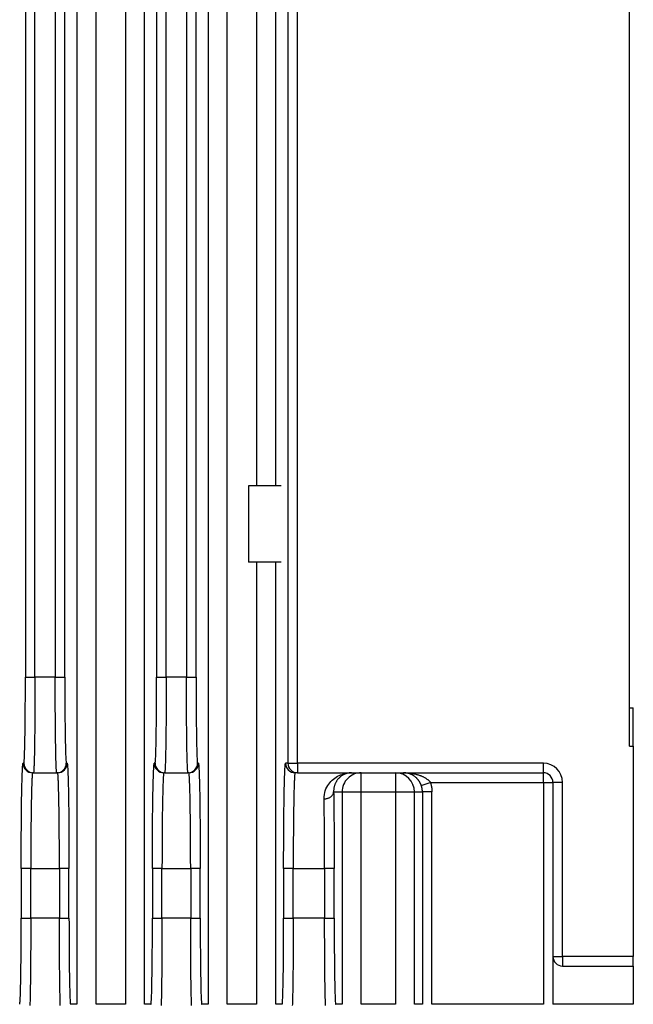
# Model space of a CAD drawing. Extents: x 11458 to 11780, y -1544 to -1214.
# Tile 26 of 35: x 11748 to 11780, y -1434 to -1382. Entities that reach past the tile are written whole.
import ezdxf

# ---------------------------------------------------------------- set-up
doc = ezdxf.new("R2010")
doc.units = 0
doc.layers.add('2', color=2, linetype='CONTINUOUS')

msp = doc.modelspace()

# ---------------------------------------------------------------- linework, layer by layer
at = {"layer": '2', "color": 7}
for p, q in [((11779.636, -1420.295), (11779.636, -1280.395)), ((11748.071, -1283.895), (11748.071, -1416.695)), ((11748.571, -1416.695), (11748.571, -1283.895)), ((11749.63, -1283.895), (11749.63, -1416.695)), ((11750.129, -1416.695), (11750.129, -1283.895)), ((11754.928, -1283.895), (11754.928, -1416.695)), ((11755.428, -1416.695), (11755.428, -1283.895)), ((11756.487, -1283.895), (11756.487, -1416.695)), ((11756.987, -1416.695), (11756.987, -1283.895)), ((11761.786, -1283.895), (11761.786, -1421.195)), ((11762.286, -1421.195), (11762.286, -1283.895)), ((11750.762, -1329.825), (11750.762, -1433.795)), ((11751.762, -1433.795), (11751.762, -1329.825)), ((11753.296, -1329.825), (11753.296, -1433.795)), ((11754.296, -1433.795), (11754.296, -1329.827)), ((11757.619, -1329.825), (11757.619, -1433.795)), ((11758.619, -1433.795), (11758.619, -1329.825)), ((11760.153, -1337.695), (11760.153, -1406.695)), ((11761.153, -1406.695), (11761.153, -1337.695)), ((11759.736, -1406.695), (11759.736, -1410.695)), ((11761.442, -1406.695), (11759.736, -1406.695)), ((11761.442, -1410.695), (11759.736, -1410.695)), ((11760.153, -1410.695), (11760.153, -1433.795)), ((11761.153, -1433.795), (11761.153, -1410.695)), ((11748.071, -1416.695), (11748.221, -1416.695)), ((11748.221, -1416.695), (11748.571, -1416.695)), ((11749.63, -1416.695), (11748.571, -1416.695)), ((11749.63, -1416.695), (11749.98, -1416.695)), ((11749.98, -1416.695), (11750.129, -1416.695)), ((11754.928, -1416.695), (11755.078, -1416.695)), ((11755.078, -1416.695), (11755.428, -1416.695)), ((11756.487, -1416.695), (11755.428, -1416.695)), ((11756.487, -1416.695), (11756.837, -1416.695)), ((11756.837, -1416.695), (11756.987, -1416.695)), ((11779.636, -1418.295), (11779.836, -1418.295)), ((11779.836, -1420.295), (11779.836, -1418.295)), ((11779.636, -1420.295), (11779.836, -1420.295)), ((11779.836, -1420.295), (11779.836, -1431.295)), ((11747.993, -1421.195), (11747.947, -1421.195)), ((11750.253, -1421.195), (11750.208, -1421.195)), ((11754.85, -1421.195), (11754.805, -1421.195)), ((11757.111, -1421.195), (11757.065, -1421.195)), ((11761.786, -1421.195), (11761.662, -1421.195)), ((11761.786, -1421.195), (11761.935, -1421.195)), ((11761.935, -1421.195), (11762.286, -1421.195)), ((11775.136, -1421.195), (11762.286, -1421.195)), ((11762.286, -1421.195), (11762.286, -1421.695)), ((11775.136, -1421.548), (11775.136, -1421.195)), ((11748.428, -1421.795), (11748.428, -1421.795)), ((11748.493, -1421.695), (11748.447, -1421.695)), ((11748.493, -1421.695), (11749.708, -1421.695)), ((11749.754, -1421.695), (11749.708, -1421.695)), ((11755.285, -1421.795), (11755.285, -1421.795)), ((11755.35, -1421.695), (11755.304, -1421.695)), ((11755.35, -1421.695), (11756.565, -1421.695)), ((11756.611, -1421.695), (11756.565, -1421.695)), ((11762.142, -1421.795), (11762.142, -1421.795)), ((11762.286, -1421.695), (11762.162, -1421.695)), ((11762.286, -1421.695), (11775.136, -1421.695)), ((11765.619, -1422.695), (11765.619, -1421.695)), ((11767.403, -1421.695), (11767.403, -1421.988)), ((11775.136, -1421.695), (11775.136, -1421.548)), ((11775.136, -1422.195), (11775.136, -1421.695)), ((11767.403, -1421.988), (11767.403, -1422.695)), ((11768.758, -1422.361), (11769.23, -1422.195)), ((11769.23, -1422.195), (11775.136, -1422.195)), ((11775.136, -1422.195), (11775.636, -1422.195)), ((11775.136, -1422.195), (11775.136, -1433.795)), ((11775.783, -1422.195), (11775.636, -1422.195)), ((11775.636, -1422.195), (11775.636, -1431.295)), ((11776.136, -1422.195), (11775.783, -1422.195)), ((11776.136, -1431.295), (11776.136, -1422.195)), ((11764.176, -1422.695), (11764.619, -1422.695)), ((11764.619, -1422.695), (11764.619, -1433.795)), ((11764.619, -1422.695), (11765.619, -1422.695)), ((11765.619, -1433.795), (11765.619, -1422.695)), ((11765.619, -1422.695), (11767.403, -1422.695)), ((11767.403, -1422.695), (11768.403, -1422.695)), ((11767.403, -1422.695), (11767.403, -1433.795)), ((11768.403, -1422.695), (11768.816, -1422.695)), ((11768.403, -1433.795), (11768.403, -1422.695)), ((11768.965, -1422.695), (11768.816, -1422.695)), ((11768.816, -1422.695), (11768.816, -1433.795)), ((11769.316, -1422.695), (11768.965, -1422.695)), ((11769.316, -1433.795), (11769.316, -1422.695)), ((11748.001, -1426.695), (11747.851, -1426.695)), ((11747.851, -1426.695), (11747.851, -1429.295)), ((11748.351, -1426.695), (11748.001, -1426.695)), ((11748.351, -1429.295), (11748.351, -1426.695)), ((11748.351, -1426.695), (11749.85, -1426.695)), ((11750.2, -1426.695), (11749.85, -1426.695)), ((11749.85, -1426.695), (11749.85, -1429.295)), ((11750.349, -1426.695), (11750.2, -1426.695)), ((11750.349, -1429.295), (11750.349, -1426.695)), ((11754.709, -1426.695), (11754.709, -1429.295)), ((11754.858, -1426.695), (11754.709, -1426.695)), ((11755.208, -1426.695), (11754.858, -1426.695)), ((11755.208, -1429.295), (11755.208, -1426.695)), ((11755.208, -1426.695), (11756.707, -1426.695)), ((11757.057, -1426.695), (11756.707, -1426.695)), ((11756.707, -1426.695), (11756.707, -1429.295)), ((11757.207, -1426.695), (11757.057, -1426.695)), ((11757.207, -1429.295), (11757.207, -1426.695)), ((11761.566, -1426.695), (11761.566, -1429.295)), ((11761.715, -1426.695), (11761.566, -1426.695)), ((11762.066, -1426.695), (11761.715, -1426.695)), ((11762.066, -1429.295), (11762.066, -1426.695)), ((11762.066, -1426.695), (11763.707, -1426.695)), ((11764.057, -1426.695), (11763.707, -1426.695)), ((11763.707, -1426.695), (11763.707, -1429.295)), ((11764.207, -1426.695), (11764.057, -1426.695)), ((11764.207, -1429.295), (11764.207, -1426.695)), ((11747.851, -1429.295), (11748.001, -1429.295)), ((11748.001, -1429.295), (11748.351, -1429.295)), ((11749.85, -1429.295), (11748.351, -1429.295)), ((11749.85, -1429.295), (11750.2, -1429.295)), ((11750.2, -1429.295), (11750.349, -1429.295)), ((11754.709, -1429.295), (11754.858, -1429.295)), ((11754.858, -1429.295), (11755.208, -1429.295)), ((11756.707, -1429.295), (11755.208, -1429.295)), ((11756.707, -1429.295), (11757.057, -1429.295)), ((11757.057, -1429.295), (11757.207, -1429.295)), ((11761.566, -1429.295), (11761.715, -1429.295)), ((11761.715, -1429.295), (11762.066, -1429.295)), ((11763.707, -1429.295), (11762.066, -1429.295)), ((11763.707, -1429.295), (11764.057, -1429.295)), ((11764.057, -1429.295), (11764.207, -1429.295)), ((11775.636, -1431.295), (11775.636, -1433.795)), ((11775.636, -1431.295), (11775.783, -1431.295)), ((11775.783, -1431.295), (11776.136, -1431.295)), ((11779.836, -1431.295), (11776.136, -1431.295)), ((11776.136, -1431.295), (11776.136, -1431.795)), ((11779.836, -1431.648), (11779.836, -1431.295)), ((11776.136, -1431.795), (11779.836, -1431.795)), ((11779.836, -1431.795), (11779.836, -1431.648)), ((11779.836, -1431.795), (11779.836, -1433.795)), ((11750.762, -1433.795), (11750.428, -1433.795)), ((11753.296, -1433.795), (11751.762, -1433.795)), ((11754.63, -1433.795), (11754.296, -1433.795)), ((11757.619, -1433.795), (11757.285, -1433.795)), ((11760.153, -1433.795), (11758.619, -1433.795)), ((11761.487, -1433.795), (11761.153, -1433.795)), ((11764.619, -1433.795), (11764.285, -1433.795)), ((11767.403, -1433.795), (11765.619, -1433.795)), ((11768.816, -1433.795), (11768.403, -1433.795)), ((11775.136, -1433.795), (11769.316, -1433.795)), ((11779.836, -1433.795), (11775.636, -1433.795))]:
    msp.add_line(p, q, dxfattribs=at)
at = {"layer": '2', "color": 7, "flags": 128}
for points in [[(11747.993, -1421.195), (11747.998, -1421.185), (11748.003, -1421.156), (11748.008, -1421.108), (11748.013, -1421.041), (11748.018, -1420.956), (11748.023, -1420.852), (11748.028, -1420.731), (11748.032, -1420.592), (11748.036, -1420.436), (11748.041, -1420.265), (11748.045, -1420.078), (11748.048, -1419.877), (11748.052, -1419.662), (11748.055, -1419.434), (11748.058, -1419.195), (11748.061, -1418.945), (11748.063, -1418.685), (11748.065, -1418.417), (11748.067, -1418.141), (11748.069, -1417.859), (11748.07, -1417.573), (11748.071, -1417.282), (11748.071, -1416.989), (11748.071, -1416.695)], [(11748.571, -1416.695), (11748.571, -1416.858), (11748.571, -1417.022), (11748.571, -1417.185), (11748.571, -1417.347), (11748.57, -1417.509), (11748.57, -1417.67), (11748.569, -1417.83), (11748.569, -1417.989), (11748.568, -1418.146), (11748.567, -1418.302), (11748.566, -1418.456), (11748.565, -1418.608), (11748.564, -1418.758), (11748.563, -1418.906), (11748.562, -1419.052), (11748.561, -1419.195), (11748.559, -1419.335), (11748.558, -1419.473), (11748.557, -1419.607), (11748.555, -1419.739), (11748.553, -1419.867), (11748.552, -1419.991), (11748.55, -1420.113), (11748.548, -1420.23)], [(11749.653, -1420.23), (11749.651, -1420.113), (11749.649, -1419.991), (11749.647, -1419.867), (11749.646, -1419.738), (11749.644, -1419.607), (11749.643, -1419.473), (11749.641, -1419.335), (11749.64, -1419.195), (11749.639, -1419.052), (11749.638, -1418.906), (11749.637, -1418.758), (11749.636, -1418.608), (11749.635, -1418.456), (11749.634, -1418.302), (11749.633, -1418.146), (11749.632, -1417.989), (11749.632, -1417.83), (11749.631, -1417.67), (11749.631, -1417.509), (11749.63, -1417.347), (11749.63, -1417.185), (11749.63, -1417.022), (11749.63, -1416.858), (11749.63, -1416.695)], [(11750.129, -1416.695), (11750.13, -1416.989), (11750.13, -1417.282), (11750.131, -1417.573), (11750.132, -1417.859), (11750.134, -1418.141), (11750.135, -1418.417), (11750.138, -1418.685), (11750.14, -1418.945), (11750.143, -1419.195), (11750.146, -1419.434), (11750.149, -1419.662), (11750.153, -1419.877), (11750.156, -1420.078), (11750.16, -1420.265), (11750.164, -1420.437), (11750.169, -1420.592), (11750.173, -1420.731), (11750.178, -1420.852), (11750.183, -1420.956), (11750.188, -1421.042), (11750.193, -1421.109), (11750.198, -1421.156), (11750.203, -1421.185), (11750.208, -1421.195)], [(11754.85, -1421.195), (11754.855, -1421.185), (11754.86, -1421.156), (11754.865, -1421.108), (11754.87, -1421.041), (11754.875, -1420.956), (11754.88, -1420.852), (11754.885, -1420.731), (11754.889, -1420.592), (11754.894, -1420.436), (11754.898, -1420.265), (11754.902, -1420.078), (11754.905, -1419.877), (11754.909, -1419.662), (11754.912, -1419.434), (11754.915, -1419.195), (11754.918, -1418.945), (11754.92, -1418.685), (11754.922, -1418.417), (11754.924, -1418.141), (11754.926, -1417.859), (11754.927, -1417.573), (11754.928, -1417.282), (11754.928, -1416.989), (11754.928, -1416.695)], [(11755.428, -1416.695), (11755.428, -1416.858), (11755.428, -1417.022), (11755.428, -1417.185), (11755.428, -1417.347), (11755.427, -1417.509), (11755.427, -1417.67), (11755.426, -1417.83), (11755.426, -1417.989), (11755.425, -1418.146), (11755.424, -1418.302), (11755.423, -1418.456), (11755.422, -1418.608), (11755.421, -1418.758), (11755.42, -1418.906), (11755.419, -1419.052), (11755.418, -1419.195), (11755.417, -1419.335), (11755.415, -1419.473), (11755.414, -1419.607), (11755.412, -1419.739), (11755.411, -1419.867), (11755.409, -1419.991), (11755.407, -1420.113), (11755.405, -1420.23)], [(11756.51, -1420.23), (11756.508, -1420.113), (11756.506, -1419.991), (11756.505, -1419.867), (11756.503, -1419.738), (11756.501, -1419.607), (11756.5, -1419.473), (11756.499, -1419.335), (11756.497, -1419.195), (11756.496, -1419.052), (11756.495, -1418.906), (11756.494, -1418.758), (11756.493, -1418.608), (11756.492, -1418.456), (11756.491, -1418.302), (11756.49, -1418.146), (11756.489, -1417.989), (11756.489, -1417.83), (11756.488, -1417.67), (11756.488, -1417.509), (11756.487, -1417.347), (11756.487, -1417.185), (11756.487, -1417.022), (11756.487, -1416.858), (11756.487, -1416.695)], [(11756.987, -1416.695), (11756.987, -1416.989), (11756.987, -1417.282), (11756.988, -1417.573), (11756.989, -1417.859), (11756.991, -1418.141), (11756.993, -1418.417), (11756.995, -1418.685), (11756.997, -1418.945), (11757, -1419.195), (11757.003, -1419.434), (11757.006, -1419.662), (11757.01, -1419.877), (11757.013, -1420.078), (11757.017, -1420.265), (11757.022, -1420.437), (11757.026, -1420.592), (11757.03, -1420.731), (11757.035, -1420.852), (11757.04, -1420.956), (11757.045, -1421.042), (11757.05, -1421.109), (11757.055, -1421.156), (11757.06, -1421.185), (11757.065, -1421.195)], [(11748.548, -1420.23), (11748.546, -1420.344), (11748.544, -1420.454), (11748.543, -1420.56), (11748.541, -1420.662), (11748.538, -1420.759), (11748.536, -1420.852), (11748.534, -1420.941), (11748.532, -1421.025), (11748.53, -1421.104), (11748.527, -1421.179), (11748.525, -1421.249), (11748.523, -1421.314), (11748.52, -1421.374), (11748.518, -1421.429), (11748.515, -1421.479), (11748.513, -1421.524), (11748.511, -1421.564), (11748.508, -1421.599), (11748.505, -1421.628), (11748.503, -1421.652), (11748.5, -1421.671), (11748.498, -1421.684), (11748.495, -1421.692), (11748.493, -1421.695)], [(11749.708, -1421.695), (11749.706, -1421.692), (11749.703, -1421.684), (11749.7, -1421.671), (11749.698, -1421.652), (11749.695, -1421.628), (11749.693, -1421.599), (11749.69, -1421.564), (11749.688, -1421.525), (11749.685, -1421.48), (11749.683, -1421.429), (11749.68, -1421.374), (11749.678, -1421.314), (11749.676, -1421.249), (11749.673, -1421.179), (11749.671, -1421.104), (11749.669, -1421.025), (11749.667, -1420.941), (11749.664, -1420.852), (11749.662, -1420.759), (11749.66, -1420.662), (11749.658, -1420.56), (11749.656, -1420.454), (11749.654, -1420.344), (11749.653, -1420.23)], [(11755.405, -1420.23), (11755.404, -1420.344), (11755.402, -1420.454), (11755.4, -1420.56), (11755.398, -1420.662), (11755.396, -1420.759), (11755.393, -1420.852), (11755.391, -1420.941), (11755.389, -1421.025), (11755.387, -1421.104), (11755.385, -1421.179), (11755.382, -1421.249), (11755.38, -1421.314), (11755.377, -1421.374), (11755.375, -1421.429), (11755.373, -1421.479), (11755.37, -1421.524), (11755.368, -1421.564), (11755.365, -1421.599), (11755.363, -1421.628), (11755.36, -1421.652), (11755.358, -1421.671), (11755.355, -1421.684), (11755.352, -1421.692), (11755.35, -1421.695)], [(11756.565, -1421.695), (11756.563, -1421.692), (11756.56, -1421.684), (11756.558, -1421.671), (11756.555, -1421.652), (11756.552, -1421.628), (11756.55, -1421.599), (11756.547, -1421.564), (11756.545, -1421.525), (11756.542, -1421.48), (11756.54, -1421.429), (11756.538, -1421.374), (11756.535, -1421.314), (11756.533, -1421.249), (11756.531, -1421.179), (11756.528, -1421.104), (11756.526, -1421.025), (11756.524, -1420.941), (11756.522, -1420.852), (11756.52, -1420.759), (11756.517, -1420.662), (11756.515, -1420.56), (11756.513, -1420.454), (11756.512, -1420.344), (11756.51, -1420.23)], [(11747.851, -1426.695), (11747.852, -1426.335), (11747.852, -1425.977), (11747.853, -1425.622), (11747.855, -1425.271), (11747.856, -1424.927), (11747.859, -1424.59), (11747.861, -1424.262), (11747.864, -1423.945), (11747.868, -1423.639), (11747.871, -1423.347), (11747.875, -1423.068), (11747.88, -1422.805), (11747.884, -1422.559), (11747.889, -1422.331), (11747.894, -1422.121), (11747.899, -1421.932), (11747.905, -1421.762), (11747.911, -1421.613), (11747.917, -1421.486), (11747.923, -1421.382), (11747.929, -1421.3), (11747.935, -1421.241), (11747.941, -1421.206), (11747.947, -1421.195)], [(11750.253, -1421.195), (11750.26, -1421.207), (11750.266, -1421.242), (11750.272, -1421.301), (11750.278, -1421.383), (11750.284, -1421.487), (11750.29, -1421.614), (11750.296, -1421.762), (11750.301, -1421.932), (11750.307, -1422.122), (11750.312, -1422.332), (11750.317, -1422.56), (11750.321, -1422.806), (11750.326, -1423.068), (11750.33, -1423.346), (11750.333, -1423.639), (11750.337, -1423.945), (11750.34, -1424.262), (11750.342, -1424.59), (11750.344, -1424.927), (11750.346, -1425.271), (11750.348, -1425.622), (11750.349, -1425.977), (11750.349, -1426.335), (11750.349, -1426.695)], [(11754.709, -1426.695), (11754.709, -1426.335), (11754.709, -1425.977), (11754.71, -1425.622), (11754.712, -1425.271), (11754.714, -1424.927), (11754.716, -1424.59), (11754.718, -1424.262), (11754.721, -1423.945), (11754.725, -1423.639), (11754.728, -1423.347), (11754.732, -1423.068), (11754.737, -1422.805), (11754.741, -1422.559), (11754.746, -1422.331), (11754.751, -1422.121), (11754.757, -1421.932), (11754.762, -1421.762), (11754.768, -1421.613), (11754.774, -1421.486), (11754.78, -1421.382), (11754.786, -1421.3), (11754.792, -1421.241), (11754.798, -1421.206), (11754.805, -1421.195)], [(11757.111, -1421.195), (11757.117, -1421.207), (11757.123, -1421.242), (11757.129, -1421.301), (11757.135, -1421.383), (11757.141, -1421.487), (11757.147, -1421.614), (11757.153, -1421.762), (11757.159, -1421.932), (11757.164, -1422.122), (11757.169, -1422.332), (11757.174, -1422.56), (11757.178, -1422.806), (11757.183, -1423.068), (11757.187, -1423.346), (11757.19, -1423.639), (11757.194, -1423.945), (11757.197, -1424.262), (11757.199, -1424.59), (11757.201, -1424.927), (11757.203, -1425.271), (11757.205, -1425.622), (11757.206, -1425.977), (11757.206, -1426.335), (11757.207, -1426.695)], [(11761.566, -1426.695), (11761.566, -1426.335), (11761.566, -1425.977), (11761.568, -1425.622), (11761.569, -1425.271), (11761.571, -1424.927), (11761.573, -1424.59), (11761.576, -1424.262), (11761.579, -1423.945), (11761.582, -1423.639), (11761.586, -1423.347), (11761.589, -1423.068), (11761.594, -1422.805), (11761.598, -1422.559), (11761.603, -1422.331), (11761.608, -1422.121), (11761.614, -1421.932), (11761.619, -1421.762), (11761.625, -1421.613), (11761.631, -1421.486), (11761.637, -1421.382), (11761.643, -1421.3), (11761.649, -1421.241), (11761.655, -1421.206), (11761.662, -1421.195)], [(11748.447, -1421.695), (11748.444, -1421.697), (11748.441, -1421.705), (11748.438, -1421.719), (11748.435, -1421.737), (11748.432, -1421.761), (11748.429, -1421.791), (11748.426, -1421.825), (11748.422, -1421.865), (11748.419, -1421.91), (11748.416, -1421.96), (11748.413, -1422.015), (11748.411, -1422.076), (11748.408, -1422.141), (11748.405, -1422.211), (11748.402, -1422.285), (11748.399, -1422.365), (11748.397, -1422.449), (11748.394, -1422.537), (11748.391, -1422.63), (11748.389, -1422.728), (11748.386, -1422.83), (11748.384, -1422.935), (11748.382, -1423.045), (11748.379, -1423.159)], [(11749.821, -1423.159), (11749.819, -1423.045), (11749.817, -1422.936), (11749.814, -1422.83), (11749.812, -1422.728), (11749.809, -1422.631), (11749.807, -1422.537), (11749.804, -1422.449), (11749.802, -1422.365), (11749.799, -1422.285), (11749.796, -1422.21), (11749.793, -1422.14), (11749.79, -1422.075), (11749.787, -1422.015), (11749.784, -1421.96), (11749.781, -1421.911), (11749.778, -1421.866), (11749.775, -1421.826), (11749.772, -1421.791), (11749.769, -1421.762), (11749.766, -1421.738), (11749.763, -1421.719), (11749.76, -1421.706), (11749.757, -1421.697), (11749.754, -1421.695)], [(11755.304, -1421.695), (11755.301, -1421.697), (11755.298, -1421.705), (11755.295, -1421.719), (11755.292, -1421.737), (11755.289, -1421.761), (11755.286, -1421.791), (11755.283, -1421.825), (11755.28, -1421.865), (11755.277, -1421.91), (11755.274, -1421.96), (11755.271, -1422.015), (11755.268, -1422.076), (11755.265, -1422.141), (11755.262, -1422.211), (11755.259, -1422.285), (11755.256, -1422.365), (11755.254, -1422.449), (11755.251, -1422.537), (11755.249, -1422.63), (11755.246, -1422.728), (11755.244, -1422.83), (11755.241, -1422.935), (11755.239, -1423.045), (11755.237, -1423.159)], [(11756.679, -1423.159), (11756.676, -1423.045), (11756.674, -1422.936), (11756.672, -1422.83), (11756.669, -1422.728), (11756.667, -1422.631), (11756.664, -1422.537), (11756.661, -1422.449), (11756.659, -1422.365), (11756.656, -1422.285), (11756.653, -1422.21), (11756.65, -1422.14), (11756.647, -1422.075), (11756.644, -1422.015), (11756.642, -1421.96), (11756.639, -1421.911), (11756.635, -1421.866), (11756.632, -1421.826), (11756.629, -1421.791), (11756.626, -1421.762), (11756.623, -1421.738), (11756.62, -1421.719), (11756.617, -1421.706), (11756.614, -1421.697), (11756.611, -1421.695)], [(11762.162, -1421.695), (11762.158, -1421.697), (11762.155, -1421.705), (11762.152, -1421.719), (11762.149, -1421.737), (11762.146, -1421.761), (11762.143, -1421.791), (11762.14, -1421.825), (11762.137, -1421.865), (11762.134, -1421.91), (11762.131, -1421.96), (11762.128, -1422.015), (11762.125, -1422.076), (11762.122, -1422.141), (11762.119, -1422.211), (11762.116, -1422.285), (11762.114, -1422.365), (11762.111, -1422.449), (11762.108, -1422.537), (11762.106, -1422.63), (11762.103, -1422.728), (11762.101, -1422.83), (11762.098, -1422.935), (11762.096, -1423.045), (11762.094, -1423.159)], [(11763.677, -1423.058), (11763.679, -1422.945), (11763.692, -1422.836), (11763.713, -1422.732), (11763.742, -1422.632), (11763.777, -1422.538), (11763.819, -1422.449), (11763.866, -1422.366), (11763.919, -1422.288), (11763.975, -1422.214), (11764.036, -1422.146), (11764.1, -1422.082), (11764.167, -1422.024), (11764.237, -1421.971), (11764.31, -1421.922), (11764.384, -1421.879), (11764.46, -1421.84), (11764.538, -1421.806), (11764.618, -1421.776), (11764.698, -1421.751), (11764.78, -1421.731), (11764.862, -1421.715), (11764.945, -1421.704), (11765.028, -1421.697), (11765.111, -1421.695)], [(11765.111, -1421.695), (11765.081, -1421.695), (11765.051, -1421.697), (11765.021, -1421.699), (11764.991, -1421.703), (11764.961, -1421.707), (11764.932, -1421.713), (11764.902, -1421.719), (11764.873, -1421.727), (11764.843, -1421.735), (11764.814, -1421.745), (11764.785, -1421.755), (11764.757, -1421.767), (11764.728, -1421.78), (11764.7, -1421.793), (11764.672, -1421.808), (11764.645, -1421.823), (11764.618, -1421.84), (11764.591, -1421.858), (11764.565, -1421.877), (11764.539, -1421.897), (11764.514, -1421.918), (11764.489, -1421.94), (11764.465, -1421.963), (11764.441, -1421.988)], [(11768.526, -1421.988), (11768.5, -1421.963), (11768.474, -1421.939), (11768.448, -1421.917), (11768.421, -1421.895), (11768.394, -1421.875), (11768.366, -1421.856), (11768.338, -1421.838), (11768.31, -1421.821), (11768.281, -1421.806), (11768.252, -1421.791), (11768.223, -1421.778), (11768.194, -1421.765), (11768.164, -1421.754), (11768.135, -1421.743), (11768.105, -1421.734), (11768.075, -1421.726), (11768.045, -1421.719), (11768.015, -1421.712), (11767.985, -1421.707), (11767.954, -1421.702), (11767.924, -1421.699), (11767.894, -1421.697), (11767.863, -1421.695), (11767.833, -1421.695)], [(11767.833, -1421.695), (11767.871, -1421.695), (11767.908, -1421.696), (11767.946, -1421.697), (11767.984, -1421.699), (11768.021, -1421.701), (11768.059, -1421.704), (11768.097, -1421.707), (11768.134, -1421.71), (11768.172, -1421.715), (11768.209, -1421.719), (11768.246, -1421.725), (11768.283, -1421.73), (11768.32, -1421.737), (11768.357, -1421.743), (11768.393, -1421.751), (11768.429, -1421.758), (11768.466, -1421.767), (11768.502, -1421.776), (11768.537, -1421.785), (11768.573, -1421.795), (11768.608, -1421.806), (11768.643, -1421.817), (11768.677, -1421.829), (11768.711, -1421.841)], [(11764.441, -1421.988), (11764.422, -1422.008), (11764.404, -1422.03), (11764.386, -1422.052), (11764.368, -1422.075), (11764.351, -1422.099), (11764.335, -1422.124), (11764.319, -1422.149), (11764.304, -1422.175), (11764.289, -1422.201), (11764.276, -1422.229), (11764.262, -1422.257), (11764.25, -1422.286), (11764.238, -1422.316), (11764.228, -1422.347), (11764.218, -1422.379), (11764.209, -1422.411), (11764.201, -1422.444), (11764.194, -1422.478), (11764.188, -1422.512), (11764.183, -1422.547), (11764.179, -1422.583), (11764.177, -1422.62), (11764.176, -1422.657), (11764.176, -1422.695)], [(11768.758, -1422.361), (11768.752, -1422.343), (11768.745, -1422.325), (11768.738, -1422.308), (11768.73, -1422.29), (11768.722, -1422.272), (11768.714, -1422.255), (11768.706, -1422.238), (11768.697, -1422.221), (11768.688, -1422.205), (11768.678, -1422.188), (11768.669, -1422.172), (11768.659, -1422.156), (11768.649, -1422.141), (11768.639, -1422.125), (11768.628, -1422.11), (11768.618, -1422.096), (11768.607, -1422.081), (11768.596, -1422.067), (11768.585, -1422.053), (11768.573, -1422.039), (11768.562, -1422.026), (11768.55, -1422.013), (11768.538, -1422), (11768.526, -1421.988)], [(11768.711, -1421.841), (11768.738, -1421.851), (11768.765, -1421.862), (11768.791, -1421.873), (11768.817, -1421.885), (11768.843, -1421.897), (11768.868, -1421.909), (11768.893, -1421.922), (11768.918, -1421.935), (11768.942, -1421.948), (11768.966, -1421.962), (11768.989, -1421.976), (11769.012, -1421.991), (11769.034, -1422.006), (11769.055, -1422.022), (11769.076, -1422.037), (11769.096, -1422.054), (11769.116, -1422.07), (11769.134, -1422.087), (11769.152, -1422.104), (11769.17, -1422.122), (11769.186, -1422.14), (11769.202, -1422.158), (11769.216, -1422.176), (11769.23, -1422.195)], [(11769.23, -1422.195), (11769.237, -1422.215), (11769.243, -1422.235), (11769.25, -1422.255), (11769.256, -1422.276), (11769.262, -1422.296), (11769.267, -1422.317), (11769.272, -1422.337), (11769.277, -1422.358), (11769.282, -1422.379), (11769.286, -1422.399), (11769.29, -1422.42), (11769.294, -1422.441), (11769.297, -1422.462), (11769.301, -1422.483), (11769.303, -1422.504), (11769.306, -1422.525), (11769.308, -1422.546), (11769.31, -1422.567), (11769.312, -1422.589), (11769.313, -1422.61), (11769.314, -1422.631), (11769.315, -1422.652), (11769.315, -1422.673), (11769.316, -1422.695)], [(11763.677, -1423.058), (11763.709, -1423.057), (11763.741, -1423.055), (11763.773, -1423.051), (11763.805, -1423.045), (11763.836, -1423.038), (11763.866, -1423.029), (11763.896, -1423.02), (11763.925, -1423.008), (11763.952, -1422.996), (11763.979, -1422.982), (11764.004, -1422.967), (11764.028, -1422.95), (11764.05, -1422.933), (11764.071, -1422.915), (11764.09, -1422.895), (11764.108, -1422.875), (11764.123, -1422.854), (11764.137, -1422.833), (11764.148, -1422.811), (11764.158, -1422.788), (11764.166, -1422.765), (11764.171, -1422.742), (11764.175, -1422.718), (11764.176, -1422.695)], [(11764.176, -1422.695), (11764.179, -1422.825), (11764.181, -1422.96), (11764.183, -1423.099), (11764.185, -1423.242), (11764.187, -1423.389), (11764.189, -1423.54), (11764.191, -1423.695), (11764.193, -1423.853), (11764.194, -1424.015), (11764.196, -1424.179), (11764.197, -1424.347), (11764.199, -1424.517), (11764.2, -1424.689), (11764.201, -1424.864), (11764.202, -1425.041), (11764.203, -1425.22), (11764.204, -1425.401), (11764.205, -1425.583), (11764.205, -1425.766), (11764.206, -1425.951), (11764.206, -1426.136), (11764.206, -1426.322), (11764.207, -1426.508), (11764.207, -1426.695)], [(11768.816, -1422.695), (11768.816, -1422.681), (11768.815, -1422.666), (11768.815, -1422.652), (11768.814, -1422.638), (11768.813, -1422.624), (11768.812, -1422.61), (11768.811, -1422.596), (11768.809, -1422.582), (11768.808, -1422.568), (11768.806, -1422.554), (11768.804, -1422.54), (11768.801, -1422.526), (11768.799, -1422.512), (11768.796, -1422.498), (11768.793, -1422.484), (11768.79, -1422.47), (11768.787, -1422.456), (11768.783, -1422.443), (11768.78, -1422.429), (11768.776, -1422.415), (11768.772, -1422.402), (11768.768, -1422.388), (11768.763, -1422.375), (11768.758, -1422.361)], [(11748.379, -1423.159), (11748.377, -1423.277), (11748.375, -1423.398), (11748.373, -1423.523), (11748.371, -1423.651), (11748.369, -1423.782), (11748.367, -1423.917), (11748.366, -1424.054), (11748.364, -1424.195), (11748.363, -1424.338), (11748.361, -1424.483), (11748.36, -1424.631), (11748.359, -1424.781), (11748.357, -1424.933), (11748.356, -1425.088), (11748.355, -1425.243), (11748.355, -1425.401), (11748.354, -1425.559), (11748.353, -1425.719), (11748.353, -1425.88), (11748.352, -1426.042), (11748.352, -1426.205), (11748.352, -1426.368), (11748.351, -1426.531), (11748.351, -1426.695)], [(11749.85, -1426.695), (11749.849, -1426.531), (11749.849, -1426.368), (11749.849, -1426.205), (11749.849, -1426.042), (11749.848, -1425.88), (11749.848, -1425.719), (11749.847, -1425.559), (11749.846, -1425.401), (11749.845, -1425.243), (11749.844, -1425.088), (11749.843, -1424.934), (11749.842, -1424.781), (11749.841, -1424.631), (11749.84, -1424.483), (11749.838, -1424.338), (11749.837, -1424.195), (11749.835, -1424.054), (11749.833, -1423.917), (11749.832, -1423.782), (11749.83, -1423.651), (11749.828, -1423.523), (11749.826, -1423.398), (11749.824, -1423.277), (11749.821, -1423.159)], [(11755.237, -1423.159), (11755.234, -1423.277), (11755.232, -1423.398), (11755.23, -1423.523), (11755.228, -1423.651), (11755.226, -1423.782), (11755.225, -1423.917), (11755.223, -1424.054), (11755.221, -1424.195), (11755.22, -1424.338), (11755.218, -1424.483), (11755.217, -1424.631), (11755.216, -1424.781), (11755.215, -1424.933), (11755.214, -1425.088), (11755.213, -1425.243), (11755.212, -1425.401), (11755.211, -1425.559), (11755.21, -1425.719), (11755.21, -1425.88), (11755.209, -1426.042), (11755.209, -1426.205), (11755.209, -1426.368), (11755.208, -1426.531), (11755.208, -1426.695)], [(11756.707, -1426.695), (11756.707, -1426.531), (11756.706, -1426.368), (11756.706, -1426.205), (11756.706, -1426.042), (11756.705, -1425.88), (11756.705, -1425.719), (11756.704, -1425.559), (11756.703, -1425.401), (11756.703, -1425.243), (11756.702, -1425.088), (11756.7, -1424.934), (11756.699, -1424.781), (11756.698, -1424.631), (11756.697, -1424.483), (11756.695, -1424.338), (11756.694, -1424.195), (11756.692, -1424.054), (11756.69, -1423.917), (11756.689, -1423.782), (11756.687, -1423.651), (11756.685, -1423.523), (11756.683, -1423.398), (11756.681, -1423.277), (11756.679, -1423.159)], [(11762.094, -1423.159), (11762.092, -1423.277), (11762.089, -1423.398), (11762.087, -1423.523), (11762.085, -1423.651), (11762.084, -1423.782), (11762.082, -1423.917), (11762.08, -1424.054), (11762.078, -1424.195), (11762.077, -1424.338), (11762.075, -1424.483), (11762.074, -1424.631), (11762.073, -1424.781), (11762.072, -1424.933), (11762.071, -1425.088), (11762.07, -1425.243), (11762.069, -1425.401), (11762.068, -1425.559), (11762.067, -1425.719), (11762.067, -1425.88), (11762.066, -1426.042), (11762.066, -1426.205), (11762.066, -1426.368), (11762.066, -1426.531), (11762.066, -1426.695)], [(11763.707, -1426.695), (11763.707, -1426.531), (11763.706, -1426.368), (11763.706, -1426.205), (11763.706, -1426.042), (11763.705, -1425.88), (11763.705, -1425.719), (11763.704, -1425.559), (11763.703, -1425.401), (11763.703, -1425.243), (11763.702, -1425.088), (11763.7, -1424.933), (11763.699, -1424.781), (11763.698, -1424.631), (11763.697, -1424.483), (11763.695, -1424.338), (11763.694, -1424.195), (11763.692, -1424.054), (11763.69, -1423.917), (11763.689, -1423.782), (11763.687, -1423.651), (11763.685, -1423.523), (11763.683, -1423.398), (11763.681, -1423.277), (11763.679, -1423.159)], [(11747.773, -1433.795), (11747.778, -1433.785), (11747.783, -1433.756), (11747.788, -1433.708), (11747.793, -1433.641), (11747.798, -1433.556), (11747.803, -1433.452), (11747.808, -1433.331), (11747.812, -1433.192), (11747.816, -1433.036), (11747.821, -1432.865), (11747.825, -1432.678), (11747.828, -1432.477), (11747.832, -1432.262), (11747.835, -1432.034), (11747.838, -1431.795), (11747.841, -1431.545), (11747.843, -1431.285), (11747.845, -1431.017), (11747.847, -1430.741), (11747.849, -1430.459), (11747.85, -1430.173), (11747.851, -1429.882), (11747.851, -1429.589), (11747.851, -1429.295)], [(11748.351, -1429.295), (11748.351, -1429.458), (11748.351, -1429.622), (11748.351, -1429.785), (11748.351, -1429.947), (11748.35, -1430.109), (11748.35, -1430.27), (11748.349, -1430.43), (11748.349, -1430.589), (11748.348, -1430.746), (11748.347, -1430.902), (11748.346, -1431.056), (11748.345, -1431.208), (11748.344, -1431.358), (11748.343, -1431.506), (11748.342, -1431.652), (11748.341, -1431.795), (11748.339, -1431.935), (11748.338, -1432.073), (11748.337, -1432.207), (11748.335, -1432.339), (11748.333, -1432.467), (11748.332, -1432.591), (11748.33, -1432.713), (11748.328, -1432.83)], [(11749.873, -1432.83), (11749.871, -1432.713), (11749.869, -1432.591), (11749.867, -1432.467), (11749.866, -1432.338), (11749.864, -1432.207), (11749.863, -1432.073), (11749.861, -1431.935), (11749.86, -1431.795), (11749.859, -1431.652), (11749.858, -1431.506), (11749.857, -1431.358), (11749.855, -1431.208), (11749.855, -1431.056), (11749.854, -1430.902), (11749.853, -1430.746), (11749.852, -1430.589), (11749.852, -1430.43), (11749.851, -1430.27), (11749.851, -1430.109), (11749.85, -1429.947), (11749.85, -1429.785), (11749.85, -1429.622), (11749.85, -1429.458), (11749.85, -1429.295)], [(11750.349, -1429.295), (11750.35, -1429.589), (11750.35, -1429.882), (11750.351, -1430.173), (11750.352, -1430.459), (11750.354, -1430.741), (11750.355, -1431.017), (11750.358, -1431.285), (11750.36, -1431.545), (11750.363, -1431.795), (11750.366, -1432.034), (11750.369, -1432.262), (11750.372, -1432.477), (11750.376, -1432.678), (11750.38, -1432.865), (11750.384, -1433.037), (11750.389, -1433.192), (11750.393, -1433.331), (11750.398, -1433.452), (11750.403, -1433.556), (11750.408, -1433.642), (11750.413, -1433.709), (11750.418, -1433.756), (11750.423, -1433.785), (11750.428, -1433.795)], [(11754.63, -1433.795), (11754.635, -1433.785), (11754.64, -1433.756), (11754.645, -1433.708), (11754.65, -1433.641), (11754.655, -1433.556), (11754.66, -1433.452), (11754.665, -1433.331), (11754.669, -1433.192), (11754.674, -1433.036), (11754.678, -1432.865), (11754.682, -1432.678), (11754.686, -1432.477), (11754.689, -1432.262), (11754.692, -1432.034), (11754.695, -1431.795), (11754.698, -1431.545), (11754.7, -1431.285), (11754.703, -1431.017), (11754.704, -1430.741), (11754.706, -1430.459), (11754.707, -1430.173), (11754.708, -1429.882), (11754.708, -1429.589), (11754.709, -1429.295)], [(11755.208, -1429.295), (11755.208, -1429.458), (11755.208, -1429.622), (11755.208, -1429.785), (11755.208, -1429.947), (11755.207, -1430.109), (11755.207, -1430.27), (11755.206, -1430.43), (11755.206, -1430.589), (11755.205, -1430.746), (11755.204, -1430.902), (11755.203, -1431.056), (11755.202, -1431.208), (11755.201, -1431.358), (11755.2, -1431.506), (11755.199, -1431.652), (11755.198, -1431.795), (11755.197, -1431.935), (11755.195, -1432.073), (11755.194, -1432.207), (11755.192, -1432.339), (11755.191, -1432.467), (11755.189, -1432.591), (11755.187, -1432.713), (11755.185, -1432.83)], [(11756.73, -1432.83), (11756.728, -1432.713), (11756.726, -1432.591), (11756.724, -1432.467), (11756.723, -1432.338), (11756.721, -1432.207), (11756.72, -1432.073), (11756.718, -1431.935), (11756.717, -1431.795), (11756.716, -1431.652), (11756.715, -1431.506), (11756.714, -1431.358), (11756.713, -1431.208), (11756.712, -1431.056), (11756.711, -1430.902), (11756.71, -1430.746), (11756.709, -1430.589), (11756.709, -1430.43), (11756.708, -1430.27), (11756.708, -1430.109), (11756.707, -1429.947), (11756.707, -1429.785), (11756.707, -1429.622), (11756.707, -1429.458), (11756.707, -1429.295)], [(11757.207, -1429.295), (11757.207, -1429.589), (11757.207, -1429.882), (11757.208, -1430.173), (11757.209, -1430.459), (11757.211, -1430.741), (11757.213, -1431.017), (11757.215, -1431.285), (11757.217, -1431.545), (11757.22, -1431.795), (11757.223, -1432.034), (11757.226, -1432.262), (11757.23, -1432.477), (11757.233, -1432.678), (11757.237, -1432.865), (11757.241, -1433.037), (11757.246, -1433.192), (11757.25, -1433.331), (11757.255, -1433.452), (11757.26, -1433.556), (11757.265, -1433.642), (11757.27, -1433.709), (11757.275, -1433.756), (11757.28, -1433.785), (11757.285, -1433.795)], [(11761.487, -1433.795), (11761.492, -1433.785), (11761.497, -1433.756), (11761.502, -1433.708), (11761.507, -1433.641), (11761.512, -1433.556), (11761.517, -1433.452), (11761.522, -1433.331), (11761.526, -1433.192), (11761.531, -1433.036), (11761.535, -1432.865), (11761.539, -1432.678), (11761.543, -1432.477), (11761.546, -1432.262), (11761.549, -1432.034), (11761.552, -1431.795), (11761.555, -1431.545), (11761.558, -1431.285), (11761.56, -1431.017), (11761.561, -1430.741), (11761.563, -1430.459), (11761.564, -1430.173), (11761.565, -1429.882), (11761.565, -1429.589), (11761.566, -1429.295)], [(11762.066, -1429.295), (11762.066, -1429.458), (11762.065, -1429.622), (11762.065, -1429.785), (11762.065, -1429.947), (11762.065, -1430.109), (11762.064, -1430.27), (11762.064, -1430.43), (11762.063, -1430.589), (11762.062, -1430.746), (11762.061, -1430.902), (11762.061, -1431.056), (11762.06, -1431.208), (11762.059, -1431.358), (11762.057, -1431.506), (11762.056, -1431.652), (11762.055, -1431.795), (11762.054, -1431.935), (11762.052, -1432.073), (11762.051, -1432.207), (11762.049, -1432.339), (11762.048, -1432.467), (11762.046, -1432.591), (11762.044, -1432.713), (11762.043, -1432.83)], [(11763.73, -1432.83), (11763.728, -1432.713), (11763.726, -1432.591), (11763.724, -1432.467), (11763.723, -1432.338), (11763.721, -1432.207), (11763.72, -1432.073), (11763.718, -1431.935), (11763.717, -1431.795), (11763.716, -1431.652), (11763.715, -1431.506), (11763.714, -1431.358), (11763.713, -1431.208), (11763.712, -1431.056), (11763.711, -1430.902), (11763.71, -1430.746), (11763.709, -1430.589), (11763.709, -1430.43), (11763.708, -1430.27), (11763.708, -1430.109), (11763.707, -1429.947), (11763.707, -1429.785), (11763.707, -1429.622), (11763.707, -1429.458), (11763.707, -1429.295)], [(11764.207, -1429.295), (11764.207, -1429.589), (11764.207, -1429.882), (11764.208, -1430.173), (11764.209, -1430.459), (11764.211, -1430.741), (11764.213, -1431.017), (11764.215, -1431.285), (11764.217, -1431.545), (11764.22, -1431.795), (11764.223, -1432.034), (11764.226, -1432.262), (11764.23, -1432.477), (11764.233, -1432.678), (11764.237, -1432.865), (11764.241, -1433.037), (11764.246, -1433.192), (11764.25, -1433.331), (11764.255, -1433.452), (11764.26, -1433.556), (11764.265, -1433.642), (11764.27, -1433.709), (11764.275, -1433.756), (11764.28, -1433.785), (11764.285, -1433.795)], [(11748.328, -1432.83), (11748.326, -1432.944), (11748.325, -1433.054), (11748.323, -1433.16), (11748.321, -1433.262), (11748.319, -1433.359), (11748.316, -1433.452), (11748.314, -1433.541), (11748.312, -1433.625), (11748.31, -1433.704), (11748.307, -1433.779), (11748.305, -1433.849)], [(11749.896, -1433.849), (11749.893, -1433.779), (11749.891, -1433.704), (11749.889, -1433.625), (11749.887, -1433.541), (11749.884, -1433.452), (11749.882, -1433.359), (11749.88, -1433.262), (11749.878, -1433.16), (11749.876, -1433.054), (11749.874, -1432.944), (11749.873, -1432.83)], [(11755.185, -1432.83), (11755.184, -1432.944), (11755.182, -1433.054), (11755.18, -1433.16), (11755.178, -1433.262), (11755.176, -1433.359), (11755.174, -1433.452), (11755.171, -1433.541), (11755.169, -1433.625), (11755.167, -1433.704), (11755.165, -1433.779), (11755.162, -1433.849)], [(11756.753, -1433.849), (11756.75, -1433.779), (11756.748, -1433.704), (11756.746, -1433.625), (11756.744, -1433.541), (11756.742, -1433.452), (11756.739, -1433.359), (11756.737, -1433.262), (11756.735, -1433.16), (11756.733, -1433.054), (11756.731, -1432.944), (11756.73, -1432.83)], [(11762.043, -1432.83), (11762.041, -1432.944), (11762.039, -1433.054), (11762.037, -1433.16), (11762.035, -1433.261), (11762.033, -1433.359), (11762.031, -1433.452), (11762.029, -1433.541), (11762.026, -1433.625), (11762.024, -1433.704), (11762.022, -1433.779), (11762.019, -1433.849)], [(11763.753, -1433.849), (11763.75, -1433.779), (11763.748, -1433.704), (11763.746, -1433.625), (11763.744, -1433.541), (11763.742, -1433.452), (11763.739, -1433.359), (11763.737, -1433.262), (11763.735, -1433.16), (11763.733, -1433.054), (11763.731, -1432.944), (11763.73, -1432.83)]]:
    msp.add_lwpolyline(points, dxfattribs=at)
at = {"layer": '2', "color": 7}
for centre, radius, start, end in [((11775.136, -1422.195), 1, 0, 90), ((11775.136, -1422.195), 0.5, 45, 90), ((11775.136, -1422.195), 0.5, 0, 45), ((11776.136, -1431.295), 0.5, 180, 270)]:
    msp.add_arc(centre, radius, start, end, dxfattribs=at)
for centre, major_axis, ratio, start_param, end_param in [((11748.447, -1421.195), (0, 0.5), 0.999848, 1.570796, 2.356194), ((11748.493, -1421.195), (0, -0.5), 0.999848, 4.712389, 5.49778), ((11749.708, -1421.195), (0, 0.5), 0.999848, 3.926991, 4.712389), ((11749.754, -1421.195), (0, -0.5), 0.999848, 0.785398, 1.570796), ((11755.304, -1421.195), (0, 0.5), 0.999848, 1.570796, 2.356194), ((11755.35, -1421.195), (0, -0.5), 0.999848, 4.712389, 5.497787), ((11756.565, -1421.195), (0, 0.5), 0.999848, 3.926991, 4.712389), ((11756.611, -1421.195), (0, -0.5), 0.999848, 0.785398, 1.570796), ((11762.162, -1421.195), (0, 0.5), 0.999848, 1.570796, 2.356194), ((11762.286, -1421.195), (0, -0.5), 0.999848, 4.712389, 5.497787), ((11748.447, -1421.195), (0, -0.5), 0.999848, 5.497787, 6.283185), ((11748.493, -1421.195), (0, -0.5), 0.999848, 5.497787, 6.283185), ((11749.708, -1421.195), (0, -0.5), 0.999848, 0, 0.785398), ((11749.754, -1421.195), (0, -0.5), 0.999848, 0, 0.785398), ((11755.304, -1421.195), (0, -0.5), 0.999848, 5.497787, 6.283185), ((11755.35, -1421.195), (0, -0.5), 0.999848, 5.497787, 6.283185), ((11756.565, -1421.195), (0, -0.5), 0.999848, 0, 0.785398), ((11756.611, -1421.195), (0, -0.5), 0.999848, 0, 0.785398), ((11762.162, -1421.195), (0, -0.5), 0.999848, 5.497787, 6.283185), ((11762.286, -1421.195), (0, -0.5), 0.999848, 5.497787, 6.283185), ((11765.619, -1422.695), (0, 1), 0.999845, 0, 0.785398), ((11767.403, -1422.695), (0, 1), 0.999848, 4.712389, 6.283185), ((11765.619, -1422.695), (0, -1), 0.999848, 3.926991, 4.712389), ((11763.611, -1426.681), (0, 4.981), 0.019178, 5.497789, 5.526843)]:
    msp.add_ellipse(centre, major_axis=major_axis, ratio=ratio, start_param=start_param, end_param=end_param, dxfattribs=at)

doc.saveas('drawing.dxf')
